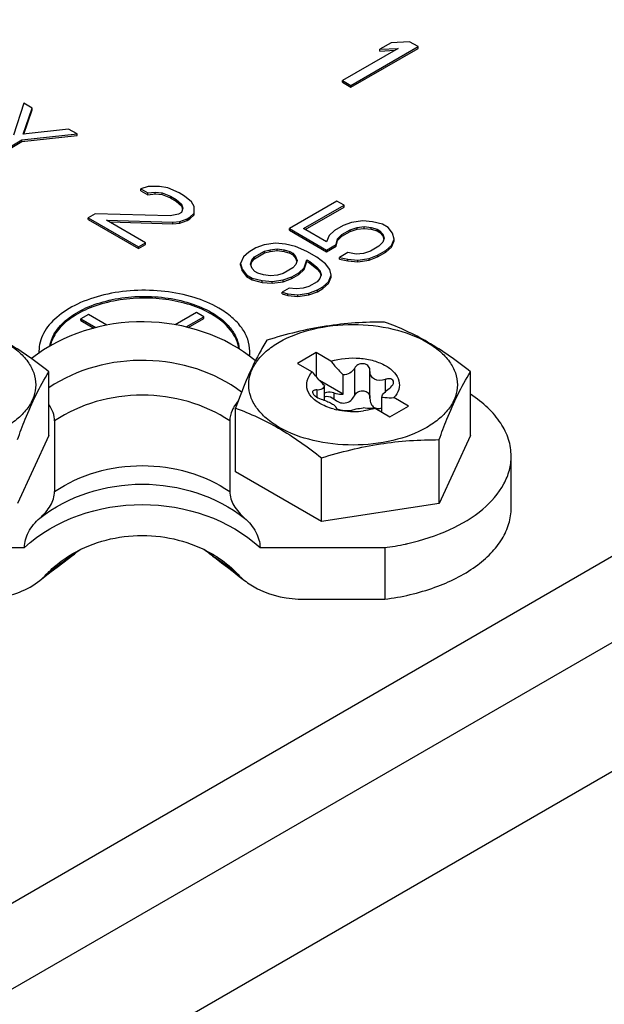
# Model space of a CAD drawing. Header units: inches. Extents: x 0 to 117, y 0 to 83.
# Tile 64 of 83: x 106.29 to 107.38, y 22.21 to 24.05. Entities that reach past the tile are written whole.
import ezdxf

# ---------------------------------------------------------------- set-up
doc = ezdxf.new("R2010")
doc.units = ezdxf.units.IN
doc.header["$LTSCALE"] = 6.431102
doc.header["$MEASUREMENT"] = 0
doc.layers.get('0').update_dxf_attribs({"linetype": 'CONTINUOUS'})
doc.layers.add('02___PRT_ALL_AXES', color=7, linetype='CONTINUOUS')

msp = doc.modelspace()

# ---------------------------------------------------------------- linework, layer by layer
at = {"color": 7, "linetype": 'CONTINUOUS'}
for p, q in [((104.2886, 21.2555), (111.7493, 25.5629)), ((111.8189, 25.4424), (104.3582, 21.1349)), ((111.7493, 25.1611), (104.4278, 20.934)), ((106.9807, 24.0064), (106.9594, 23.9941)), ((107.015, 24.0081), (106.9807, 24.0064)), ((107.0307, 23.9991), (107.015, 24.0081)), ((106.9937, 23.9958), (106.8897, 23.9358)), ((106.9054, 23.9267), (107.0307, 23.9991)), ((106.9054, 23.9235), (107.0307, 23.9958)), ((106.9594, 23.9941), (106.9937, 23.9958)), ((106.9594, 23.9908), (106.9594, 23.9941)), ((106.9594, 23.9908), (106.9876, 23.9923)), ((107.0307, 23.9958), (107.0307, 23.9991)), ((106.8897, 23.9358), (106.9054, 23.9267)), ((106.8897, 23.9326), (106.8897, 23.9358)), ((106.8897, 23.9326), (106.9054, 23.9235)), ((106.9054, 23.9235), (106.9054, 23.9267)), ((106.2947, 23.8936), (106.2751, 23.8341)), ((106.3103, 23.8845), (106.2947, 23.8936)), ((106.2936, 23.8357), (106.3103, 23.8845)), ((106.2948, 23.8358), (106.3103, 23.8813)), ((106.3103, 23.8813), (106.3103, 23.8845)), ((106.2908, 23.825), (106.3939, 23.8363)), ((106.3782, 23.8454), (106.2936, 23.8357)), ((106.3939, 23.8363), (106.3782, 23.8454)), ((106.3939, 23.8331), (106.3939, 23.8363)), ((106.2268, 23.7881), (106.2908, 23.825)), ((106.2268, 23.7849), (106.2908, 23.8218)), ((106.2908, 23.8218), (106.3939, 23.8331)), ((106.2908, 23.8218), (106.2908, 23.825)), ((106.5266, 23.7382), (106.5133, 23.7335)), ((106.5133, 23.7335), (106.5263, 23.726)), ((106.5133, 23.7303), (106.5133, 23.7335)), ((106.5133, 23.7303), (106.5263, 23.7228)), ((106.5263, 23.726), (106.5396, 23.7276)), ((106.5263, 23.7228), (106.5263, 23.726)), ((106.5263, 23.7228), (106.5396, 23.7244)), ((106.5477, 23.7383), (106.5266, 23.7382)), ((106.5396, 23.7276), (106.5527, 23.7261)), ((106.5396, 23.7244), (106.5396, 23.7276)), ((106.5396, 23.7244), (106.5527, 23.7229)), ((106.5634, 23.7353), (106.5477, 23.7383)), ((106.5527, 23.7261), (106.5684, 23.7201)), ((106.5527, 23.7229), (106.5527, 23.7261)), ((106.5844, 23.7263), (106.5634, 23.7353)), ((106.5948, 23.7203), (106.5844, 23.7263)), ((106.5527, 23.7229), (106.5684, 23.7169)), ((106.5684, 23.7201), (106.5789, 23.7141)), ((106.5684, 23.7169), (106.5684, 23.7201)), ((106.5684, 23.7169), (106.5789, 23.7109)), ((106.5789, 23.7141), (106.5893, 23.705)), ((106.5789, 23.7109), (106.5789, 23.7141)), ((106.5789, 23.7109), (106.5893, 23.7018)), ((106.6078, 23.7097), (106.5948, 23.7203)), ((106.6129, 23.7006), (106.6078, 23.7097)), ((106.8793, 23.7108), (106.7906, 23.6595)), ((106.8926, 23.7031), (106.8793, 23.7108)), ((106.4281, 23.6873), (106.4147, 23.6796)), ((106.5678, 23.6836), (106.4281, 23.6873)), ((106.589, 23.6898), (106.5837, 23.6867)), ((106.5918, 23.6974), (106.589, 23.6898)), ((106.5893, 23.705), (106.5918, 23.6974)), ((106.5893, 23.7018), (106.5893, 23.705)), ((106.5893, 23.7018), (106.5912, 23.6959)), ((106.6046, 23.6808), (106.6127, 23.6884)), ((106.6127, 23.6852), (106.6129, 23.7006)), ((106.6127, 23.6852), (106.6127, 23.6884)), ((106.6129, 23.6974), (106.6129, 23.7006)), ((106.8169, 23.6594), (106.8926, 23.7031)), ((106.8197, 23.6578), (106.8926, 23.6998)), ((106.8926, 23.6998), (106.8926, 23.7031)), ((106.4147, 23.6796), (106.5087, 23.6254)), ((106.4147, 23.6764), (106.4147, 23.6796)), ((106.4147, 23.6764), (106.5087, 23.6222)), ((106.4489, 23.6753), (106.5728, 23.6714)), ((106.522, 23.6331), (106.4489, 23.6753)), ((106.4548, 23.6719), (106.5728, 23.6682)), ((106.5837, 23.6867), (106.5678, 23.6836)), ((106.5728, 23.6714), (106.586, 23.673)), ((106.5728, 23.6682), (106.5728, 23.6714)), ((106.5728, 23.6682), (106.586, 23.6698)), ((106.586, 23.673), (106.5993, 23.6777)), ((106.586, 23.6698), (106.5993, 23.6745)), ((106.586, 23.6698), (106.586, 23.673)), ((106.5993, 23.6777), (106.6046, 23.6808)), ((106.5993, 23.6745), (106.5993, 23.6777)), ((106.5993, 23.6745), (106.6046, 23.6776)), ((106.6046, 23.6776), (106.6127, 23.6852)), ((106.6046, 23.6776), (106.6046, 23.6808)), ((106.9064, 23.671), (106.8907, 23.665)), ((106.9274, 23.6739), (106.9064, 23.671)), ((106.9459, 23.6723), (106.9274, 23.6739)), ((106.9645, 23.6676), (106.9459, 23.6723)), ((106.7906, 23.6595), (106.8599, 23.6195)), ((106.7906, 23.6563), (106.7906, 23.6595)), ((106.7906, 23.6563), (106.8599, 23.6163)), ((106.8596, 23.6347), (106.8169, 23.6594)), ((106.875, 23.656), (106.8646, 23.6469)), ((106.8907, 23.665), (106.875, 23.656)), ((106.8883, 23.6483), (106.904, 23.6573)), ((106.8883, 23.6451), (106.904, 23.6541)), ((106.904, 23.6573), (106.9171, 23.6618)), ((106.904, 23.6541), (106.9171, 23.6586)), ((106.904, 23.6541), (106.904, 23.6573)), ((106.9171, 23.6618), (106.9303, 23.6632)), ((106.9171, 23.6586), (106.9171, 23.6618)), ((106.9171, 23.6586), (106.9303, 23.66)), ((106.9303, 23.6632), (106.9435, 23.6616)), ((106.9303, 23.66), (106.9303, 23.6632)), ((106.9303, 23.66), (106.9435, 23.6584)), ((106.9435, 23.6616), (106.9541, 23.6585)), ((106.9435, 23.6584), (106.9435, 23.6616)), ((106.9435, 23.6584), (106.9541, 23.6553)), ((106.9541, 23.6585), (106.9594, 23.6555)), ((106.9541, 23.6553), (106.9541, 23.6585)), ((106.9541, 23.6553), (106.9594, 23.6522)), ((106.9594, 23.6555), (106.9648, 23.6493)), ((106.9594, 23.6522), (106.9594, 23.6555)), ((106.9594, 23.6522), (106.9648, 23.6461)), ((106.9751, 23.6614), (106.9645, 23.6676)), ((106.9832, 23.6507), (106.9751, 23.6614)), ((106.9861, 23.6401), (106.9832, 23.6507)), ((106.5087, 23.6254), (106.522, 23.6331)), ((106.522, 23.6298), (106.522, 23.6331)), ((106.7647, 23.6323), (106.7436, 23.6294)), ((106.7832, 23.6306), (106.7647, 23.6323)), ((106.8646, 23.6469), (106.8596, 23.6347)), ((106.8781, 23.6301), (106.8806, 23.6407)), ((106.8781, 23.6268), (106.8806, 23.6375)), ((106.8806, 23.6407), (106.8883, 23.6483)), ((106.8806, 23.6375), (106.8883, 23.6451)), ((106.8806, 23.6375), (106.8806, 23.6407)), ((106.8883, 23.6451), (106.8883, 23.6483)), ((106.9651, 23.6341), (106.9573, 23.6265)), ((106.9648, 23.6493), (106.9676, 23.6417)), ((106.9648, 23.6461), (106.9648, 23.6493)), ((106.9648, 23.6461), (106.967, 23.64)), ((106.9676, 23.6417), (106.9651, 23.6341)), ((106.981, 23.6279), (106.9861, 23.6401)), ((106.981, 23.6247), (106.9861, 23.6368)), ((106.9861, 23.6368), (106.9861, 23.6401)), ((106.5087, 23.6222), (106.522, 23.6298)), ((106.5087, 23.6222), (106.5087, 23.6254)), ((106.7149, 23.6158), (106.7045, 23.6068)), ((106.7279, 23.6234), (106.7149, 23.6158)), ((106.7256, 23.6066), (106.7439, 23.6172)), ((106.7256, 23.6034), (106.7439, 23.614)), ((106.7436, 23.6294), (106.7279, 23.6234)), ((106.7439, 23.6172), (106.7544, 23.6202)), ((106.7439, 23.614), (106.7439, 23.6172)), ((106.7439, 23.614), (106.7544, 23.6169)), ((106.7544, 23.6202), (106.7675, 23.6216)), ((106.7544, 23.6169), (106.7544, 23.6202)), ((106.7544, 23.6169), (106.7675, 23.6184)), ((106.7675, 23.6216), (106.7807, 23.62)), ((106.7675, 23.6184), (106.7675, 23.6216)), ((106.7675, 23.6184), (106.7807, 23.6168)), ((106.7807, 23.62), (106.7913, 23.6169)), ((106.7807, 23.6168), (106.7807, 23.62)), ((106.7807, 23.6168), (106.7913, 23.6137)), ((106.8017, 23.626), (106.7832, 23.6306)), ((106.7913, 23.6169), (106.7967, 23.6138)), ((106.7913, 23.6137), (106.7913, 23.6169)), ((106.7913, 23.6137), (106.7967, 23.6106)), ((106.7967, 23.6138), (106.8021, 23.6077)), ((106.7967, 23.6106), (106.7967, 23.6138)), ((106.823, 23.6167), (106.8017, 23.626)), ((106.8416, 23.6059), (106.823, 23.6167)), ((106.8599, 23.6195), (106.8781, 23.6301)), ((106.8599, 23.6163), (106.8781, 23.6268)), ((106.8599, 23.6163), (106.8599, 23.6195)), ((106.8781, 23.6268), (106.8781, 23.6301)), ((106.8995, 23.6147), (106.8838, 23.6057)), ((106.9154, 23.6116), (106.8995, 23.6147)), ((106.9417, 23.6175), (106.9286, 23.613)), ((106.9573, 23.6265), (106.9417, 23.6175)), ((106.955, 23.6098), (106.9706, 23.6188)), ((106.955, 23.6066), (106.9706, 23.6156)), ((106.9706, 23.6188), (106.981, 23.6279)), ((106.9706, 23.6156), (106.981, 23.6247)), ((106.9706, 23.6156), (106.9706, 23.6188)), ((106.981, 23.6247), (106.981, 23.6279)), ((106.7045, 23.6068), (106.6994, 23.5946)), ((106.7179, 23.593), (106.7204, 23.6006)), ((106.7185, 23.5914), (106.7204, 23.5973)), ((106.7204, 23.6006), (106.7256, 23.6066)), ((106.7204, 23.5973), (106.7256, 23.6034)), ((106.7204, 23.5973), (106.7204, 23.6006)), ((106.7256, 23.6034), (106.7256, 23.6066)), ((106.7967, 23.6106), (106.8021, 23.6045)), ((106.8021, 23.6077), (106.8048, 23.6001)), ((106.8021, 23.6045), (106.8021, 23.6077)), ((106.8021, 23.6045), (106.8043, 23.5984)), ((106.8048, 23.6001), (106.8023, 23.5925)), ((106.8183, 23.5863), (106.8233, 23.6015)), ((106.8183, 23.5831), (106.8233, 23.5982)), ((106.8233, 23.6015), (106.8286, 23.5984)), ((106.8233, 23.5982), (106.8233, 23.6015)), ((106.8233, 23.5982), (106.8286, 23.5952)), ((106.8286, 23.5984), (106.842, 23.5876)), ((106.8286, 23.5952), (106.8286, 23.5984)), ((106.8286, 23.5952), (106.842, 23.5844)), ((106.8577, 23.5936), (106.8416, 23.6059)), ((106.8838, 23.6057), (106.8997, 23.6025)), ((106.8838, 23.6024), (106.8838, 23.6057)), ((106.8838, 23.6024), (106.8997, 23.5993)), ((106.8997, 23.6025), (106.9182, 23.6009)), ((106.8997, 23.5993), (106.8997, 23.6025)), ((106.8997, 23.5993), (106.9182, 23.5977)), ((106.9286, 23.613), (106.9154, 23.6116)), ((106.9182, 23.6009), (106.9393, 23.6038)), ((106.9182, 23.5977), (106.9182, 23.6009)), ((106.9182, 23.5977), (106.9393, 23.6006)), ((106.9393, 23.6038), (106.955, 23.6098)), ((106.9393, 23.6006), (106.955, 23.6066)), ((106.9393, 23.6006), (106.9393, 23.6038)), ((106.955, 23.6066), (106.955, 23.6098)), ((106.6994, 23.5946), (106.7023, 23.5839)), ((106.6994, 23.5914), (106.6994, 23.5946)), ((106.6994, 23.5914), (106.7023, 23.5807)), ((106.7023, 23.5839), (106.7104, 23.5732)), ((106.7023, 23.5807), (106.7023, 23.5839)), ((106.7023, 23.5807), (106.7104, 23.57)), ((106.7207, 23.5853), (106.7179, 23.593)), ((106.7261, 23.5792), (106.7207, 23.5853)), ((106.7314, 23.5761), (106.7261, 23.5792)), ((106.7972, 23.5864), (106.7789, 23.5758)), ((106.7948, 23.5697), (106.8079, 23.5772)), ((106.8023, 23.5925), (106.7972, 23.5864)), ((106.8079, 23.5772), (106.8183, 23.5863)), ((106.8079, 23.574), (106.8183, 23.5831)), ((106.8079, 23.574), (106.8079, 23.5772)), ((106.8183, 23.5831), (106.8183, 23.5863)), ((106.842, 23.5876), (106.8474, 23.5815)), ((106.842, 23.5844), (106.842, 23.5876)), ((106.842, 23.5844), (106.8474, 23.5783)), ((106.8474, 23.5815), (106.8501, 23.5739)), ((106.8474, 23.5783), (106.8474, 23.5815)), ((106.8474, 23.5783), (106.8496, 23.5722)), ((106.8658, 23.5829), (106.8577, 23.5936)), ((106.8686, 23.5723), (106.8658, 23.5829)), ((106.7104, 23.5732), (106.721, 23.5671)), ((106.7104, 23.57), (106.7104, 23.5732)), ((106.7104, 23.57), (106.721, 23.5638)), ((106.721, 23.5671), (106.7396, 23.5624)), ((106.721, 23.5638), (106.721, 23.5671)), ((106.721, 23.5638), (106.7396, 23.5592)), ((106.742, 23.573), (106.7314, 23.5761)), ((106.7396, 23.5624), (106.7581, 23.5607)), ((106.7396, 23.5592), (106.7396, 23.5624)), ((106.7396, 23.5592), (106.7581, 23.5575)), ((106.7552, 23.5714), (106.742, 23.573)), ((106.7684, 23.5729), (106.7552, 23.5714)), ((106.7581, 23.5607), (106.7791, 23.5637)), ((106.7581, 23.5575), (106.7581, 23.5607)), ((106.7581, 23.5575), (106.7791, 23.5604)), ((106.7789, 23.5758), (106.7684, 23.5729)), ((106.7791, 23.5637), (106.7948, 23.5697)), ((106.7791, 23.5604), (106.7948, 23.5664)), ((106.7791, 23.5604), (106.7791, 23.5637)), ((106.7948, 23.5664), (106.8079, 23.574)), ((106.7948, 23.5664), (106.7948, 23.5697)), ((106.8425, 23.5602), (106.8268, 23.5512)), ((106.8476, 23.5663), (106.8425, 23.5602)), ((106.8501, 23.5739), (106.8476, 23.5663)), ((106.8532, 23.551), (106.8636, 23.5601)), ((106.8636, 23.5601), (106.8686, 23.5723)), ((106.8636, 23.5569), (106.8686, 23.569)), ((106.8636, 23.5569), (106.8636, 23.5601)), ((106.8686, 23.569), (106.8686, 23.5723)), ((106.7899, 23.5484), (106.7769, 23.5408)), ((106.7769, 23.5408), (106.7875, 23.5377)), ((106.7769, 23.5376), (106.7769, 23.5408)), ((106.8032, 23.5468), (106.7899, 23.5484)), ((106.8163, 23.5482), (106.8032, 23.5468)), ((106.8268, 23.5512), (106.8163, 23.5482)), ((106.827, 23.539), (106.8428, 23.545)), ((106.827, 23.5358), (106.8428, 23.5418)), ((106.8428, 23.545), (106.8532, 23.551)), ((106.8428, 23.5418), (106.8532, 23.5478)), ((106.8428, 23.5418), (106.8428, 23.545)), ((106.8532, 23.5478), (106.8636, 23.5569)), ((106.8532, 23.5478), (106.8532, 23.551)), ((106.7769, 23.5376), (106.7875, 23.5345)), ((106.7875, 23.5377), (106.806, 23.5361)), ((106.7875, 23.5345), (106.7875, 23.5377)), ((106.7875, 23.5345), (106.806, 23.5329)), ((106.806, 23.5361), (106.827, 23.539)), ((106.806, 23.5329), (106.806, 23.5361)), ((106.806, 23.5329), (106.827, 23.5358)), ((106.827, 23.5358), (106.827, 23.539))]:
    msp.add_line(p, q, dxfattribs=at)
at = {"layer": '02___PRT_ALL_AXES', "color": 7, "linetype": 'CONTINUOUS'}
for p, q in [((106.4152, 23.4991), (106.4013, 23.491)), ((106.4013, 23.491), (106.4293, 23.4749)), ((106.4013, 23.4878), (106.4013, 23.491)), ((106.4013, 23.4878), (106.4254, 23.4739)), ((106.4494, 23.4793), (106.4152, 23.4991)), ((106.617, 23.5031), (106.5773, 23.4801)), ((106.5979, 23.476), (106.631, 23.4951)), ((106.6017, 23.475), (106.631, 23.4918)), ((106.631, 23.4951), (106.617, 23.5031)), ((106.631, 23.4918), (106.631, 23.4951)), ((106.8405, 23.428), (106.8057, 23.4079)), ((106.8681, 23.412), (106.8405, 23.428)), ((106.8405, 23.428), (106.8405, 23.3832)), ((106.8057, 23.4079), (106.8333, 23.392)), ((106.9118, 23.3987), (106.9118, 23.3474)), ((106.941, 23.3936), (106.941, 23.3945)), ((106.941, 23.3423), (106.941, 23.3936)), ((106.3415, 23.2735), (106.3415, 23.3924)), ((106.8908, 23.3507), (106.8468, 23.3761)), ((106.8908, 23.3507), (106.8908, 23.3866)), ((106.9691, 23.378), (106.9691, 23.3546)), ((107.1289, 23.2735), (107.1289, 23.3924)), ((106.8418, 23.3583), (106.8418, 23.345)), ((106.8559, 23.3392), (106.8559, 23.3666)), ((106.8735, 23.3529), (106.8735, 23.3415)), ((106.9628, 23.3172), (106.9628, 23.3451)), ((107.0131, 23.3283), (106.9855, 23.3442)), ((106.6898, 23.2055), (106.6898, 23.3245)), ((106.8777, 23.325), (106.8777, 23.3254)), ((106.8777, 23.3254), (106.8777, 23.3252)), ((106.9507, 23.3241), (106.9783, 23.3082)), ((106.9529, 23.3242), (106.9559, 23.3238)), ((106.9783, 23.3082), (107.0131, 23.3283)), ((106.3521, 23.3005), (106.3521, 23.1689)), ((106.6792, 23.3005), (106.6792, 23.1689)), ((106.3415, 23.2735), (106.2827, 23.1467)), ((107.1289, 23.2735), (107.0701, 23.1467)), ((107.0701, 23.1467), (107.0701, 23.2656)), ((106.8505, 23.1127), (106.8505, 23.2317)), ((107.2046, 23.1382), (107.2046, 23.2347)), ((106.8505, 23.1127), (106.6898, 23.2055)), ((107.0701, 23.1467), (106.8505, 23.1127)), ((106.0629, 23.0642), (106.2956, 23.0642)), ((106.7357, 23.0642), (106.9684, 23.0642)), ((106.9684, 23.0642), (106.9684, 22.9678)), ((106.3836, 23.0478), (106.3838, 23.0479)), ((106.3838, 23.0479), (106.3891, 23.052)), ((106.3875, 23.051), (106.386, 23.0499)), ((106.3899, 23.0526), (106.3875, 23.051)), ((106.6438, 23.051), (106.6414, 23.0526)), ((106.6475, 23.0479), (106.6422, 23.052)), ((106.6467, 23.0489), (106.6438, 23.051)), ((106.6477, 23.0478), (106.6475, 23.0479)), ((106.3246, 23.0028), (106.3345, 23.0106)), ((106.818, 22.9678), (106.9684, 22.9678))]:
    msp.add_line(p, q, dxfattribs=at)
for points in [[(106.3345, 23.0106), (106.3457, 23.0195), (106.3567, 23.0279), (106.3675, 23.036), (106.378, 23.0437), (106.3838, 23.0479)], [(106.6475, 23.0479), (106.6536, 23.0436), (106.664, 23.0358), (106.6748, 23.0278), (106.6858, 23.0193)], [(106.6858, 23.0193), (106.697, 23.0105), (106.7067, 23.0028)]]:
    msp.add_lwpolyline(points, dxfattribs=at)
for centre, radius, start, end in [((106.3885, 23.4308), 0.0657, 180.0002, 183.317), ((106.6504, 23.4308), 0.0661, 352.0512, 359.9806), ((106.6506, 23.4276), 0.0658, 354.6125, 359.9938), ((106.9281, 23.3945), 0.0129, 359.9967, 7.7425), ((106.749, 23.2903), 0.0721, 147.2653, 149.8441), ((106.9062, 23.4473), 0.1289, 255.5983, 257.8321), ((106.8786, 23.3251), 0.000887, 180.0777, 187.6366), ((106.9093, 23.4679), 0.1498, 268.2762, 270.2972), ((106.9094, 23.4657), 0.1476, 270.2676, 277.5276), ((106.906, 23.5454), 0.4853, 277.3891, 282.0771), ((106.9112, 23.5194), 0.4587, 282.1246, 282.644), ((106.9856, 22.183), 1.0541, 124.6714, 124.9366), ((106.2934, 23.1699), 0.1519, 309.0791, 309.4477), ((106.4972, 22.9221), 0.1689, 124.799, 129.4232), ((106.5341, 22.9221), 0.1689, 50.577, 55.2018), ((106.7379, 23.1699), 0.1519, 230.5524, 230.921), ((106.0308, 22.1616), 1.0801, 54.8763, 55.2324), ((105.8516, 21.9101), 1.389, 52.6249, 54.7999)]:
    msp.add_arc(centre, radius, start, end, dxfattribs=at)
for points, knots in [([(106.6588, 23.5111), (106.6442, 23.5195), (106.6112, 23.5331), (106.5575, 23.5439), (106.5006, 23.5455), (106.4453, 23.5377), (106.3959, 23.5212), (106.3564, 23.4971), (106.3296, 23.4667), (106.3228, 23.4421), (106.3228, 23.4308)], [0, 0, 0, 0, 0.128819, 0.270566, 0.417881, 0.562385, 0.696201, 0.813594, 0.913066, 1, 1, 1, 1]), ([(106.3432, 23.4401), (106.3448, 23.4501), (106.3539, 23.4708), (106.38, 23.4958), (106.4162, 23.5155), (106.4601, 23.5285), (106.5084, 23.5342), (106.5576, 23.532), (106.6039, 23.5222), (106.6323, 23.5104), (106.6449, 23.5031)], [0, 0, 0, 0, 0.08839, 0.190849, 0.310497, 0.444936, 0.58846, 0.733731, 0.87312, 1, 1, 1, 1]), ([(106.6449, 23.4999), (106.6325, 23.507), (106.6046, 23.5188), (106.5434, 23.5319), (106.4787, 23.5302), (106.4194, 23.5135), (106.3829, 23.4946), (106.3562, 23.4705), (106.346, 23.4503), (106.3439, 23.4404)], [0, 0, 0, 0, 0.126235, 0.264821, 0.551678, 0.686408, 0.80698, 0.910723, 1, 1, 1, 1]), ([(106.7165, 23.4308), (106.7165, 23.4383), (106.7137, 23.4539), (106.7018, 23.4757), (106.6831, 23.4953), (106.6674, 23.5061), (106.6588, 23.5111)], [0, 0, 0, 0, 0.217771, 0.450949, 0.710196, 1, 1, 1, 1]), ([(106.3415, 23.3924), (106.3159, 23.4125), (106.2653, 23.4489), (106.2085, 23.475), (106.1808, 23.4852)], [0, 0, 0, 0, 0.524208, 1, 1, 1, 1]), ([(106.7269, 23.4128), (106.6706, 23.4599), (106.519, 23.5097), (106.3667, 23.4627), (106.3092, 23.4168)], [0, 0, 0, 0, 0.499288, 1, 1, 1, 1]), ([(106.6449, 23.5031), (106.6523, 23.4988), (106.6658, 23.4896), (106.6821, 23.4729), (106.693, 23.4546), (106.6962, 23.4413), (106.6966, 23.4348)], [0, 0, 0, 0, 0.288403, 0.547927, 0.782178, 1, 1, 1, 1]), ([(106.6963, 23.435), (106.6947, 23.4477), (106.6814, 23.4746), (106.6583, 23.4921), (106.6449, 23.4999)], [0, 0, 0, 0, 0.45202, 1, 1, 1, 1]), ([(106.9682, 23.4852), (106.9315, 23.4852), (106.857, 23.4805), (106.7846, 23.4623), (106.7486, 23.4512)], [0, 0, 0, 0, 0.493813, 1, 1, 1, 1]), ([(107.1289, 23.3924), (107.1033, 23.4125), (107.0527, 23.4489), (106.9959, 23.475), (106.9682, 23.4852)], [0, 0, 0, 0, 0.524208, 1, 1, 1, 1]), ([(105.9842, 23.4476), (106.0037, 23.4589), (106.0492, 23.4754), (106.1219, 23.4833), (106.1947, 23.4754), (106.2496, 23.4555), (106.2838, 23.432), (106.3023, 23.4125), (106.3141, 23.391), (106.3181, 23.3681), (106.3141, 23.3452), (106.3023, 23.3236), (106.2838, 23.3042), (106.2683, 23.2935), (106.2597, 23.2885)], [0, 0, 0, 0, 0.138249, 0.291396, 0.444543, 0.582792, 0.643246, 0.697327, 0.745969, 0.791397, 0.836825, 0.885466, 0.939545, 1, 1, 1, 1]), ([(106.7716, 23.4476), (106.7911, 23.4589), (106.8366, 23.4754), (106.9094, 23.4833), (106.9821, 23.4754), (107.037, 23.4555), (107.0712, 23.432), (107.0897, 23.4125), (107.1015, 23.391), (107.1055, 23.3681), (107.1015, 23.3452), (107.0897, 23.3236), (107.0712, 23.3042), (107.0557, 23.2935), (107.0471, 23.2885)], [0, 0, 0, 0, 0.138249, 0.291396, 0.444543, 0.582792, 0.643246, 0.697327, 0.745969, 0.791397, 0.836825, 0.885466, 0.939545, 1, 1, 1, 1]), ([(106.7486, 23.4512), (106.7435, 23.4431), (106.7198, 23.4028), (106.7025, 23.3592), (106.6898, 23.3245)], [0, 0, 0, 0, 0.20652, 1, 1, 1, 1]), ([(107.0471, 23.2885), (107.0276, 23.2772), (106.9821, 23.2608), (106.9094, 23.2529), (106.8366, 23.2608), (106.7817, 23.2806), (106.7475, 23.3042), (106.729, 23.3236), (106.7172, 23.3452), (106.7132, 23.3681), (106.7172, 23.391), (106.729, 23.4125), (106.7475, 23.432), (106.763, 23.4427), (106.7716, 23.4476)], [0, 0, 0, 0, 0.138249, 0.291396, 0.444543, 0.582792, 0.643246, 0.697327, 0.745969, 0.791397, 0.836825, 0.885466, 0.939545, 1, 1, 1, 1]), ([(106.7012, 23.3545), (106.6512, 23.392), (106.5231, 23.4321), (106.3937, 23.3976), (106.3415, 23.3626)], [0, 0, 0, 0, 0.498437, 1, 1, 1, 1]), ([(106.8681, 23.412), (106.8853, 23.4174), (106.913, 23.4199), (106.9476, 23.4139), (106.97, 23.4049), (106.9869, 23.3923), (106.9965, 23.3762), (106.996, 23.3583), (106.9895, 23.3485), (106.9855, 23.3442)], [0, 0, 0, 0, 0.305636, 0.45729, 0.594693, 0.711914, 0.810003, 0.900328, 1, 1, 1, 1]), ([(106.8681, 23.412), (106.8699, 23.4098), (106.8771, 23.401), (106.8848, 23.3926), (106.8908, 23.3866)], [0, 0, 0, 0, 0.25393, 1, 1, 1, 1]), ([(106.9118, 23.3987), (106.9098, 23.3951), (106.9037, 23.3888), (106.8951, 23.3866), (106.8908, 23.3866)], [0, 0, 0, 0, 0.486826, 1, 1, 1, 1]), ([(106.9409, 23.3963), (106.9405, 23.3991), (106.9374, 23.4049), (106.9281, 23.4084), (106.9183, 23.4062), (106.9133, 23.4014), (106.9118, 23.3987)], [0, 0, 0, 0, 0.228626, 0.480049, 0.746913, 1, 1, 1, 1]), ([(106.9691, 23.378), (106.9629, 23.3758), (106.9516, 23.3749), (106.9422, 23.3844), (106.941, 23.3905), (106.941, 23.3936)], [0, 0, 0, 0, 0.52449, 0.759303, 1, 1, 1, 1]), ([(106.2827, 23.2656), (106.2874, 23.2784), (106.3039, 23.322), (106.3239, 23.3645), (106.3415, 23.3924)], [0, 0, 0, 0, 0.292411, 1, 1, 1, 1]), ([(106.8552, 23.3291), (106.848, 23.3324), (106.8355, 23.34), (106.8229, 23.3568), (106.822, 23.3766), (106.8289, 23.3874), (106.8333, 23.392)], [0, 0, 0, 0, 0.298037, 0.543095, 0.761096, 1, 1, 1, 1]), ([(106.8559, 23.3666), (106.854, 23.3686), (106.846, 23.3767), (106.8386, 23.3853), (106.8333, 23.392)], [0, 0, 0, 0, 0.245831, 1, 1, 1, 1]), ([(106.985, 23.373), (106.985, 23.3743), (106.984, 23.3772), (106.9798, 23.3794), (106.9746, 23.3795), (106.9709, 23.3786), (106.9691, 23.378)], [0, 0, 0, 0, 0.203343, 0.422143, 0.690457, 1, 1, 1, 1]), ([(107.0701, 23.2656), (107.0748, 23.2784), (107.0913, 23.322), (107.1113, 23.3645), (107.1289, 23.3924)], [0, 0, 0, 0, 0.292411, 1, 1, 1, 1]), ([(106.8418, 23.3583), (106.8407, 23.3584), (106.8387, 23.3584), (106.8361, 23.3578), (106.8342, 23.3565), (106.8337, 23.3551), (106.8337, 23.3544)], [0, 0, 0, 0, 0.326287, 0.592807, 0.804876, 1, 1, 1, 1]), ([(106.8559, 23.3666), (106.8557, 23.3652), (106.8547, 23.3625), (106.85, 23.3585), (106.845, 23.358), (106.8418, 23.3583)], [0, 0, 0, 0, 0.23345, 0.463514, 1, 1, 1, 1]), ([(106.9118, 23.3474), (106.9132, 23.3502), (106.9176, 23.3551), (106.9269, 23.3579), (106.9362, 23.3552), (106.9397, 23.3499), (106.9405, 23.3472)], [0, 0, 0, 0, 0.253064, 0.515666, 0.767043, 1, 1, 1, 1]), ([(106.9628, 23.3451), (106.9634, 23.348), (106.968, 23.3541), (106.9735, 23.3587), (106.9769, 23.3611)], [0, 0, 0, 0, 0.420011, 1, 1, 1, 1]), ([(106.9769, 23.3611), (106.978, 23.3619), (106.9818, 23.365), (106.985, 23.3695), (106.985, 23.373)], [0, 0, 0, 0, 0.289287, 1, 1, 1, 1]), ([(106.6792, 23.3005), (106.6321, 23.3324), (106.5157, 23.365), (106.3992, 23.3324), (106.3521, 23.3005)], [0, 0, 0, 0, 0.5, 1, 1, 1, 1]), ([(106.8337, 23.3544), (106.8337, 23.3532), (106.8351, 23.3503), (106.8403, 23.3455), (106.8457, 23.3427), (106.8496, 23.3414)], [0, 0, 0, 0, 0.173059, 0.416613, 1, 1, 1, 1]), ([(106.8496, 23.3414), (106.8532, 23.3403), (106.8599, 23.3378), (106.8688, 23.3335), (106.8746, 23.3297), (106.8777, 23.3267), (106.8777, 23.3254)], [0, 0, 0, 0, 0.339018, 0.654525, 0.883967, 1, 1, 1, 1]), ([(106.8735, 23.3529), (106.8692, 23.3544), (106.8629, 23.3547), (106.8572, 23.353), (106.8559, 23.3524)], [0, 0, 0, 0, 0.759342, 1, 1, 1, 1]), ([(106.8559, 23.3459), (106.8573, 23.3464), (106.8635, 23.3475), (106.8699, 23.3446), (106.8735, 23.3415)], [0, 0, 0, 0, 0.234517, 1, 1, 1, 1]), ([(106.8735, 23.3529), (106.8748, 23.3525), (106.8804, 23.3509), (106.8863, 23.3504), (106.8908, 23.3507)], [0, 0, 0, 0, 0.239459, 1, 1, 1, 1]), ([(106.8735, 23.3415), (106.8764, 23.339), (106.883, 23.3347), (106.8949, 23.3329), (106.9056, 23.3381), (106.9101, 23.3442), (106.9118, 23.3474)], [0, 0, 0, 0, 0.257205, 0.510451, 0.757379, 1, 1, 1, 1]), ([(106.941, 23.3422), (106.941, 23.339), (106.942, 23.3325), (106.9464, 23.3273), (106.949, 23.3257)], [0, 0, 0, 0, 0.515205, 1, 1, 1, 1]), ([(106.9628, 23.3451), (106.9647, 23.3448), (106.9722, 23.3438), (106.9799, 23.3437), (106.9855, 23.3442)], [0, 0, 0, 0, 0.259626, 1, 1, 1, 1]), ([(107.2046, 23.2347), (107.2046, 23.2453), (107.2011, 23.2672), (107.1857, 23.2982), (107.1611, 23.3267), (107.1404, 23.3428), (107.1289, 23.3503)], [0, 0, 0, 0, 0.221262, 0.455957, 0.713907, 1, 1, 1, 1]), ([(106.3521, 23.3005), (106.3521, 23.3058), (106.3501, 23.3168), (106.3447, 23.3266), (106.3415, 23.3313)], [0, 0, 0, 0, 0.483348, 1, 1, 1, 1]), ([(106.6867, 23.3265), (106.6855, 23.3244), (106.6814, 23.3164), (106.6792, 23.3072), (106.6792, 23.3005)], [0, 0, 0, 0, 0.261547, 1, 1, 1, 1]), ([(106.6898, 23.3245), (106.7175, 23.3143), (106.7743, 23.2882), (106.825, 23.2518), (106.8505, 23.2317)], [0, 0, 0, 0, 0.475792, 1, 1, 1, 1]), ([(106.8741, 23.3224), (106.8725, 23.3228), (106.866, 23.3246), (106.8597, 23.327), (106.8552, 23.3291)], [0, 0, 0, 0, 0.258567, 1, 1, 1, 1]), ([(106.8777, 23.325), (106.8778, 23.3245), (106.879, 23.3234), (106.8829, 23.3217), (106.8901, 23.3202), (106.8988, 23.3196), (106.9046, 23.3199), (106.9069, 23.3207)], [0, 0, 0, 0, 0.050069, 0.140031, 0.431413, 0.765087, 1, 1, 1, 1]), ([(106.9048, 23.3181), (106.9026, 23.3182), (106.894, 23.3187), (106.8854, 23.3199), (106.879, 23.3212)], [0, 0, 0, 0, 0.253568, 1, 1, 1, 1]), ([(106.9069, 23.3207), (106.9097, 23.3217), (106.9167, 23.3232), (106.9238, 23.3244), (106.928, 23.325)], [0, 0, 0, 0, 0.410713, 1, 1, 1, 1]), ([(106.9507, 23.3241), (106.9489, 23.324), (106.9413, 23.3235), (106.9337, 23.324), (106.928, 23.325)], [0, 0, 0, 0, 0.241512, 1, 1, 1, 1]), ([(106.9507, 23.3241), (106.949, 23.3236), (106.9418, 23.3215), (106.9344, 23.3201), (106.9288, 23.3194)], [0, 0, 0, 0, 0.243475, 1, 1, 1, 1]), ([(106.8505, 23.2317), (106.8865, 23.2428), (106.9589, 23.261), (107.0334, 23.2656), (107.0701, 23.2656)], [0, 0, 0, 0, 0.506187, 1, 1, 1, 1]), ([(107.0116, 23.0718), (107.0385, 23.0778), (107.0882, 23.0937), (107.1509, 23.1308), (107.1877, 23.172), (107.2022, 23.2079), (107.2046, 23.2259), (107.2046, 23.2347)], [0, 0, 0, 0, 0.305792, 0.574163, 0.801001, 0.902584, 1, 1, 1, 1]), ([(106.3521, 23.1689), (106.3992, 23.2008), (106.5157, 23.2334), (106.6321, 23.2008), (106.6792, 23.1689)], [0, 0, 0, 0, 0.5, 1, 1, 1, 1]), ([(106.3245, 23.1192), (106.3771, 23.1609), (106.5157, 23.2041), (106.6542, 23.1609), (106.7068, 23.1192)], [0, 0, 0, 0, 0.5, 1, 1, 1, 1]), ([(106.3245, 23.1192), (106.3322, 23.1261), (106.3456, 23.1405), (106.3521, 23.1598), (106.3521, 23.1689)], [0, 0, 0, 0, 0.534558, 1, 1, 1, 1]), ([(106.6792, 23.1689), (106.6792, 23.1598), (106.6857, 23.1405), (106.6991, 23.1261), (106.7068, 23.1192)], [0, 0, 0, 0, 0.465443, 1, 1, 1, 1]), ([(106.2956, 23.0642), (106.3532, 23.1169), (106.5157, 23.1723), (106.6781, 23.1169), (106.7357, 23.0642)], [0, 0, 0, 0, 0.5, 1, 1, 1, 1]), ([(106.9684, 22.9678), (107.0003, 22.9719), (107.0599, 22.9855), (107.1266, 23.0179), (107.1667, 23.0519), (107.1882, 23.0789), (107.2016, 23.108), (107.2046, 23.1284), (107.2046, 23.1382)], [0, 0, 0, 0, 0.307347, 0.57887, 0.698081, 0.806309, 0.905672, 1, 1, 1, 1]), ([(106.2956, 23.0642), (106.2958, 23.0741), (106.3019, 23.0953), (106.3161, 23.1117), (106.3245, 23.1192)], [0, 0, 0, 0, 0.467599, 1, 1, 1, 1]), ([(106.7068, 23.1192), (106.7152, 23.1117), (106.7294, 23.0953), (106.7356, 23.0741), (106.7357, 23.0642)], [0, 0, 0, 0, 0.532401, 1, 1, 1, 1]), ([(106.3861, 23.0531), (106.4247, 23.0754), (106.5157, 23.098), (106.6066, 23.0754), (106.6452, 23.0531)], [0, 0, 0, 0, 0.5, 1, 1, 1, 1]), ([(106.3366, 23.0139), (106.3401, 23.0177), (106.355, 23.0326), (106.3723, 23.0451), (106.3861, 23.0531)], [0, 0, 0, 0, 0.244523, 1, 1, 1, 1]), ([(106.6452, 23.0531), (106.6499, 23.0504), (106.6678, 23.0392), (106.6841, 23.0254), (106.6948, 23.0139)], [0, 0, 0, 0, 0.256012, 1, 1, 1, 1]), ([(106.2133, 22.9678), (106.2235, 22.9678), (106.2625, 22.9705), (106.3019, 22.9846), (106.3246, 23.0028)], [0, 0, 0, 0, 0.258813, 1, 1, 1, 1]), ([(106.7067, 23.0028), (106.7141, 22.9968), (106.7477, 22.9759), (106.7882, 22.9678), (106.818, 22.9678)], [0, 0, 0, 0, 0.241685, 1, 1, 1, 1])]:
    msp.add_open_spline(points, degree=3, knots=knots, dxfattribs=at)
for points in [[(106.9405, 23.3472), (106.9408, 23.3461), (106.941, 23.3448), (106.941, 23.3436)], [(106.6947, 23.3378), (106.6925, 23.3351), (106.6903, 23.3322), (106.6884, 23.3292)], [(106.949, 23.3257), (106.9502, 23.325), (106.9516, 23.3245), (106.9529, 23.3242)], [(106.9559, 23.3238), (106.9582, 23.3237), (106.9605, 23.324), (106.9628, 23.3245)], [(106.382, 23.0471), (106.3666, 23.0364), (106.3515, 23.0253), (106.3366, 23.0139)], [(106.3246, 23.0028), (106.3289, 23.0062), (106.3329, 23.0099), (106.3366, 23.0139)], [(106.6948, 23.0139), (106.6984, 23.0099), (106.7025, 23.0062), (106.7067, 23.0028)]]:
    msp.add_open_spline(points, degree=3, dxfattribs=at)

doc.saveas('drawing.dxf')
